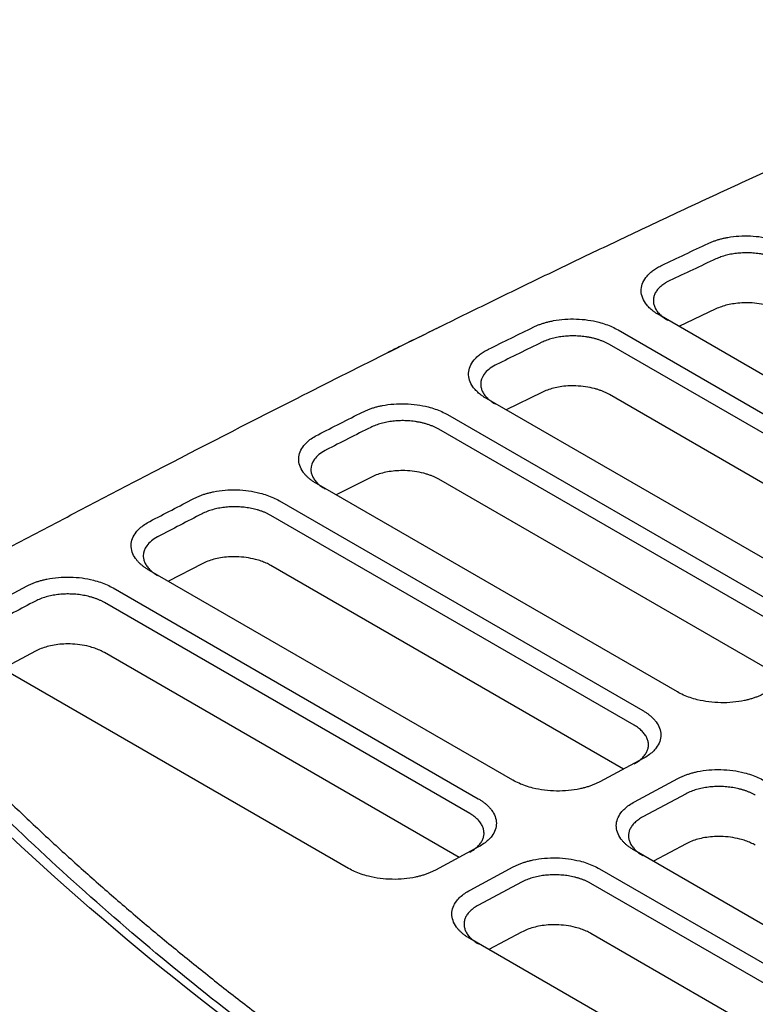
# Model space of a CAD drawing. Extents: x 95 to 1076, y 69 to 794.
# Tile 60 of 62: x 939 to 969, y 319 to 359. Entities that reach past the tile are written whole.
import ezdxf

# ---------------------------------------------------------------- set-up
doc = ezdxf.new("R2010")
doc.units = 0
doc.layers.get('0').update_dxf_attribs({"linetype": 'CONTINUOUS'})

msp = doc.modelspace()

# ---------------------------------------------------------------- linework, layer by layer
at = {"color": 7, "linetype": 'CONTINUOUS'}
for p, q in [((967.594, 347.166), (966.081, 346.452)), ((979.446, 338.737), (965.271, 346.92)), ((963.599, 346.31), (978.032, 337.978)), ((977.679, 337.38), (963.246, 345.712)), ((960.483, 343.76), (959.026, 343.045)), ((972.732, 335.132), (958.223, 343.508)), ((977.247, 335.586), (963.246, 343.669)), ((956.636, 342.849), (971.319, 334.373)), ((970.965, 333.775), (956.283, 342.251)), ((953.497, 340.287), (952.085, 339.571)), ((970.533, 331.982), (956.283, 340.208)), ((966.019, 331.527), (951.288, 340.031)), ((949.77, 339.332), (964.605, 330.768)), ((964.252, 330.17), (949.417, 338.734)), ((959.305, 327.922), (944.443, 336.502)), ((946.612, 336.761), (945.235, 336.045)), ((963.82, 328.377), (949.417, 336.692)), ((937.69, 334.913), (939.469, 335.857)), ((942.98, 335.772), (957.892, 327.163)), ((957.539, 326.565), (942.626, 335.174)), ((952.592, 324.317), (937.669, 332.932)), ((939.807, 333.193), (938.457, 332.477)), ((957.107, 324.772), (942.626, 333.131)), ((964.618, 328.805), (962.853, 327.857)), ((964.267, 327.041), (966.032, 327.989)), ((966.373, 327.37), (964.608, 326.422)), ((966.373, 325.327), (965.041, 324.611)), ((957.905, 325.2), (956.14, 324.253)), ((994.661, 307.512), (964.255, 325.065)), ((957.554, 323.436), (959.319, 324.384)), ((962.842, 324.306), (993.247, 306.753)), ((959.66, 323.765), (957.895, 322.817)), ((992.894, 306.155), (962.488, 323.708)), ((959.66, 321.722), (958.327, 321.006)), ((992.462, 304.362), (962.488, 321.665)), ((987.947, 303.907), (957.542, 321.46))]:
    msp.add_line(p, q, dxfattribs=at)
for points, knots in [([(932.227, 333.96), (933.054, 334.403), (934.707, 335.288), (937.195, 336.611), (939.69, 337.93), (942.193, 339.245), (945.715, 341.079), (950.783, 343.682), (955.779, 346.179), (959.664, 348.075), (961.886, 349.146), (964.151, 350.225), (966.459, 351.309), (968.813, 352.399), (971.213, 353.493), (973.66, 354.59), (976.156, 355.688), (978.702, 356.787), (981.298, 357.887), (983.058, 358.611), (983.943, 358.975)], [0, 0, 0, 0, 0.050191, 0.100381, 0.15057, 0.200756, 0.250941, 0.361595, 0.5025, 0.544799, 0.587685, 0.63116, 0.675224, 0.719874, 0.765109, 0.810927, 0.857325, 0.904304, 0.951862, 1, 1, 1, 1]), ([(965.392, 348.95), (965.704, 349.098), (966.331, 349.395), (966.96, 349.69), (967.277, 349.839)], [0, 0, 0, 0, 0.4967155, 1, 1, 1, 1]), ([(967.277, 349.839), (967.317, 349.857), (967.397, 349.893), (967.524, 349.941), (967.656, 349.985), (967.792, 350.024), (967.934, 350.057), (968.177, 350.105), (968.533, 350.148), (969.003, 350.153), (969.47, 350.11), (969.867, 350.028), (970.192, 349.929), (970.452, 349.826), (970.604, 349.743), (970.681, 349.702)], [0, 0, 0, 0, 0.041954, 0.083581, 0.125048, 0.166524, 0.208179, 0.250178, 0.374971, 0.500036, 0.624819, 0.749889, 0.833306, 0.916242, 1, 1, 1, 1]), ([(970.328, 349.104), (970.293, 349.123), (970.223, 349.162), (970.111, 349.214), (969.995, 349.261), (969.874, 349.303), (969.75, 349.34), (969.623, 349.372), (969.495, 349.398), (969.365, 349.42), (969.235, 349.436), (969.105, 349.448), (968.938, 349.457), (968.733, 349.457), (968.49, 349.442), (968.251, 349.409), (968.018, 349.359), (967.795, 349.294), (967.661, 349.237), (967.594, 349.208)], [0, 0, 0, 0, 0.048139, 0.09576, 0.142864, 0.189451, 0.235521, 0.281074, 0.32611, 0.370629, 0.414632, 0.458119, 0.50109, 0.581075, 0.662325, 0.744842, 0.828626, 0.913678, 1, 1, 1, 1]), ([(965.271, 346.92), (965.237, 346.94), (965.169, 346.98), (965.075, 347.045), (964.988, 347.112), (964.909, 347.181), (964.837, 347.253), (964.771, 347.327), (964.666, 347.467), (964.56, 347.679), (964.527, 347.965), (964.595, 348.248), (964.74, 348.47), (964.9, 348.634), (965.043, 348.749), (965.205, 348.856), (965.33, 348.918), (965.392, 348.95)], [0, 0, 0, 0, 0.036039, 0.071773, 0.107324, 0.142819, 0.178382, 0.214139, 0.250213, 0.374986, 0.500042, 0.624807, 0.74985, 0.812583, 0.874755, 0.937013, 1, 1, 1, 1]), ([(965.711, 348.32), (965.675, 348.303), (965.604, 348.268), (965.508, 348.211), (965.42, 348.151), (965.341, 348.088), (965.271, 348.023), (965.211, 347.955), (965.16, 347.887), (965.118, 347.817), (965.086, 347.747), (965.061, 347.676), (965.046, 347.605), (965.035, 347.51), (965.044, 347.387), (965.089, 347.24), (965.169, 347.094), (965.286, 346.953), (965.435, 346.819), (965.561, 346.741), (965.624, 346.701)], [0, 0, 0, 0, 0.044886, 0.089207, 0.132963, 0.176153, 0.218779, 0.26084, 0.302337, 0.343269, 0.383636, 0.423439, 0.462678, 0.501353, 0.581663, 0.66309, 0.745636, 0.829302, 0.91409, 1, 1, 1, 1]), ([(970.328, 347.061), (970.292, 347.081), (970.222, 347.12), (970.107, 347.173), (969.986, 347.222), (969.86, 347.266), (969.656, 347.325), (969.364, 347.386), (968.999, 347.419), (968.651, 347.417), (968.344, 347.386), (968.066, 347.332), (967.815, 347.261), (967.668, 347.198), (967.594, 347.166)], [0, 0, 0, 0, 0.048977, 0.0975473, 0.1459732, 0.1945197, 0.2434496, 0.3716364, 0.5000222, 0.6083658, 0.7169104, 0.8114703, 0.9051885, 1, 1, 1, 1]), ([(960.159, 346.43), (960.199, 346.448), (960.278, 346.486), (960.405, 346.536), (960.537, 346.581), (960.674, 346.622), (960.817, 346.657), (961.061, 346.708), (961.42, 346.754), (961.896, 346.762), (962.37, 346.721), (962.774, 346.639), (963.103, 346.539), (963.367, 346.435), (963.521, 346.352), (963.599, 346.31)], [0, 0, 0, 0, 0.041966, 0.083595, 0.125058, 0.166528, 0.208179, 0.250183, 0.374962, 0.500037, 0.624832, 0.749886, 0.833306, 0.91623, 1, 1, 1, 1]), ([(956.297, 346.417), (956.033, 346.288), (955.469, 346.011), (954.725, 345.646), (954.317, 345.442), (954.151, 345.36)], [0, 0, 0, 0, 0.3420029, 0.7328323, 1, 1, 1, 1]), ([(958.309, 345.522), (958.615, 345.673), (959.231, 345.976), (959.848, 346.278), (960.159, 346.43)], [0, 0, 0, 0, 0.497097, 1, 1, 1, 1]), ([(963.246, 345.712), (963.211, 345.731), (963.141, 345.77), (963.028, 345.822), (962.91, 345.87), (962.788, 345.912), (962.662, 345.95), (962.534, 345.981), (962.403, 346.008), (962.271, 346.03), (962.139, 346.046), (962.006, 346.057), (961.837, 346.065), (961.629, 346.065), (961.385, 346.047), (961.143, 346.013), (960.909, 345.96), (960.684, 345.891), (960.55, 345.832), (960.483, 345.802)], [0, 0, 0, 0, 0.047789, 0.09513, 0.142025, 0.188473, 0.234474, 0.280029, 0.325139, 0.369802, 0.414019, 0.45779, 0.501117, 0.5806, 0.661547, 0.74396, 0.827839, 0.913185, 1, 1, 1, 1]), ([(958.223, 343.508), (958.189, 343.528), (958.122, 343.568), (958.029, 343.632), (957.943, 343.698), (957.864, 343.766), (957.792, 343.837), (957.727, 343.911), (957.622, 344.048), (957.515, 344.258), (957.478, 344.541), (957.541, 344.821), (957.678, 345.041), (957.832, 345.205), (957.97, 345.32), (958.128, 345.427), (958.248, 345.49), (958.309, 345.522)], [0, 0, 0, 0, 0.036032, 0.071766, 0.107321, 0.142821, 0.178387, 0.214143, 0.250208, 0.374984, 0.500041, 0.6248, 0.749853, 0.812583, 0.874764, 0.937027, 1, 1, 1, 1]), ([(958.635, 344.895), (958.615, 344.886), (958.401, 344.779), (958.09, 344.523), (957.974, 344.185), (958.001, 343.949), (958.05, 343.807), (958.132, 343.667), (958.247, 343.532), (958.393, 343.404), (958.515, 343.328), (958.576, 343.29)], [0, 0, 0, 0, 0.025483, 0.276167, 0.512478, 0.590762, 0.670232, 0.75089, 0.832737, 0.915773, 1, 1, 1, 1]), ([(963.246, 343.669), (963.21, 343.689), (963.138, 343.729), (963.022, 343.782), (962.9, 343.831), (962.772, 343.875), (962.565, 343.935), (962.268, 343.996), (961.898, 344.028), (961.548, 344.024), (961.239, 343.991), (960.958, 343.934), (960.705, 343.859), (960.557, 343.793), (960.483, 343.76)], [0, 0, 0, 0, 0.048948, 0.0974797, 0.1458636, 0.1943711, 0.2432712, 0.3715446, 0.5000213, 0.6074893, 0.7151623, 0.8103164, 0.9045877, 1, 1, 1, 1]), ([(951.346, 342.031), (951.647, 342.184), (952.253, 342.493), (952.861, 342.8), (953.167, 342.954)], [0, 0, 0, 0, 0.496608, 1, 1, 1, 1]), ([(953.167, 342.954), (953.206, 342.974), (953.285, 343.012), (953.412, 343.064), (953.544, 343.111), (953.682, 343.153), (953.825, 343.19), (954.071, 343.243), (954.433, 343.292), (954.913, 343.302), (955.392, 343.262), (955.801, 343.181), (956.134, 343.08), (956.402, 342.976), (956.558, 342.891), (956.636, 342.849)], [0, 0, 0, 0, 0.041972, 0.0836, 0.125058, 0.166524, 0.208176, 0.250187, 0.374974, 0.500038, 0.624827, 0.749883, 0.833322, 0.916238, 1, 1, 1, 1]), ([(956.283, 342.251), (956.247, 342.271), (956.177, 342.31), (956.062, 342.363), (955.942, 342.411), (955.819, 342.454), (955.691, 342.491), (955.561, 342.523), (955.429, 342.549), (955.296, 342.57), (955.162, 342.586), (955.028, 342.597), (954.858, 342.605), (954.648, 342.603), (954.402, 342.584), (954.159, 342.548), (953.923, 342.493), (953.698, 342.422), (953.564, 342.361), (953.497, 342.33)], [0, 0, 0, 0, 0.047951, 0.095423, 0.142416, 0.18893, 0.234965, 0.280522, 0.325601, 0.370201, 0.414323, 0.457968, 0.501135, 0.580544, 0.661446, 0.743841, 0.827732, 0.913118, 1, 1, 1, 1]), ([(951.288, 340.031), (951.249, 340.055), (951.171, 340.101), (951.066, 340.175), (950.97, 340.253), (950.883, 340.333), (950.805, 340.417), (950.693, 340.562), (950.583, 340.774), (950.543, 341.054), (950.601, 341.331), (950.741, 341.565), (950.921, 341.754), (951.112, 341.903), (951.268, 341.988), (951.346, 342.031)], [0, 0, 0, 0, 0.041994, 0.083618, 0.125062, 0.166515, 0.20817, 0.250214, 0.375009, 0.500073, 0.624846, 0.749912, 0.833371, 0.916245, 1, 1, 1, 1]), ([(951.678, 341.408), (951.665, 341.401), (951.46, 341.297), (951.155, 341.046), (951.039, 340.709), (951.066, 340.472), (951.115, 340.331), (951.196, 340.191), (951.311, 340.056), (951.457, 339.927), (951.579, 339.851), (951.641, 339.813)], [0, 0, 0, 0, 0.016218, 0.269096, 0.50784, 0.586688, 0.666806, 0.748195, 0.830857, 0.914791, 1, 1, 1, 1]), ([(956.283, 340.208), (956.247, 340.228), (956.174, 340.268), (956.057, 340.323), (955.934, 340.372), (955.804, 340.416), (955.595, 340.476), (955.294, 340.537), (954.92, 340.568), (954.568, 340.562), (954.258, 340.527), (953.975, 340.468), (953.719, 340.39), (953.571, 340.322), (953.497, 340.287)], [0, 0, 0, 0, 0.048924, 0.097423, 0.145772, 0.194247, 0.243123, 0.371468, 0.50002, 0.606725, 0.713638, 0.809311, 0.904064, 1, 1, 1, 1]), ([(946.277, 339.426), (946.317, 339.446), (946.395, 339.485), (946.522, 339.538), (946.654, 339.587), (946.792, 339.63), (946.936, 339.668), (947.182, 339.722), (947.546, 339.774), (948.031, 339.786), (948.514, 339.747), (948.927, 339.666), (949.263, 339.565), (949.533, 339.46), (949.691, 339.375), (949.77, 339.332)], [0, 0, 0, 0, 0.041973, 0.083598, 0.125051, 0.166515, 0.208169, 0.25019, 0.37498, 0.500039, 0.624823, 0.749882, 0.833325, 0.916234, 1, 1, 1, 1]), ([(944.48, 338.491), (944.777, 338.646), (945.376, 338.958), (945.975, 339.269), (946.277, 339.426)], [0, 0, 0, 0, 0.496611, 1, 1, 1, 1]), ([(949.417, 338.734), (949.384, 338.753), (949.319, 338.789), (949.213, 338.838), (949.104, 338.884), (948.99, 338.924), (948.874, 338.961), (948.754, 338.992), (948.633, 339.019), (948.51, 339.042), (948.387, 339.059), (948.263, 339.073), (948.139, 339.082), (947.974, 339.088), (947.767, 339.086), (947.519, 339.066), (947.275, 339.028), (947.038, 338.971), (946.812, 338.898), (946.679, 338.835), (946.612, 338.804)], [0, 0, 0, 0, 0.043945, 0.087493, 0.130644, 0.173398, 0.215755, 0.257716, 0.29928, 0.340448, 0.381219, 0.421595, 0.461574, 0.501158, 0.580508, 0.661373, 0.743754, 0.827651, 0.913067, 1, 1, 1, 1]), ([(944.443, 336.502), (944.405, 336.525), (944.328, 336.571), (944.223, 336.645), (944.127, 336.722), (944.041, 336.802), (943.964, 336.885), (943.852, 337.028), (943.741, 337.238), (943.699, 337.516), (943.752, 337.792), (943.888, 338.024), (944.064, 338.213), (944.251, 338.362), (944.403, 338.448), (944.48, 338.491)], [0, 0, 0, 0, 0.041988, 0.083611, 0.125056, 0.166511, 0.208163, 0.250197, 0.374967, 0.500039, 0.624818, 0.749874, 0.833345, 0.916239, 1, 1, 1, 1]), ([(944.816, 337.869), (944.81, 337.866), (944.611, 337.764), (944.31, 337.517), (944.194, 337.179), (944.222, 336.943), (944.27, 336.801), (944.352, 336.662), (944.467, 336.527), (944.613, 336.398), (944.735, 336.322), (944.796, 336.283)], [0, 0, 0, 0, 0.00875, 0.26413, 0.504128, 0.583624, 0.664377, 0.746391, 0.829665, 0.914201, 1, 1, 1, 1]), ([(949.417, 336.692), (949.386, 336.709), (949.326, 336.742), (949.228, 336.789), (949.127, 336.832), (949.021, 336.872), (948.911, 336.907), (948.714, 336.963), (948.419, 337.022), (948.042, 337.052), (947.689, 337.044), (947.377, 337.008), (947.092, 336.947), (946.835, 336.867), (946.687, 336.797), (946.612, 336.761)], [0, 0, 0, 0, 0.040793, 0.081255, 0.121546, 0.161829, 0.202265, 0.243016, 0.371418, 0.500028, 0.60609, 0.712363, 0.808469, 0.903626, 1, 1, 1, 1]), ([(939.469, 335.857), (939.508, 335.877), (939.587, 335.917), (939.713, 335.971), (939.845, 336.02), (939.984, 336.064), (940.128, 336.103), (940.375, 336.159), (940.741, 336.212), (941.228, 336.226), (941.715, 336.188), (942.13, 336.107), (942.469, 336.006), (942.741, 335.9), (942.9, 335.815), (942.98, 335.772)], [0, 0, 0, 0, 0.041982, 0.083609, 0.125062, 0.166522, 0.208172, 0.250192, 0.374978, 0.50004, 0.624829, 0.74988, 0.83333, 0.916233, 1, 1, 1, 1]), ([(942.626, 335.174), (942.593, 335.192), (942.527, 335.229), (942.421, 335.279), (942.311, 335.324), (942.197, 335.365), (942.079, 335.401), (941.959, 335.433), (941.837, 335.46), (941.713, 335.482), (941.589, 335.5), (941.464, 335.513), (941.339, 335.522), (941.174, 335.528), (940.966, 335.525), (940.718, 335.504), (940.473, 335.465), (940.235, 335.407), (940.008, 335.332), (939.875, 335.268), (939.807, 335.236)], [0, 0, 0, 0, 0.043921, 0.087449, 0.130585, 0.173328, 0.21568, 0.257639, 0.299206, 0.340382, 0.381167, 0.42156, 0.461561, 0.501172, 0.580092, 0.660698, 0.742991, 0.826972, 0.912641, 1, 1, 1, 1]), ([(942.626, 333.131), (942.596, 333.148), (942.535, 333.182), (942.437, 333.229), (942.335, 333.272), (942.228, 333.312), (942.117, 333.348), (941.919, 333.404), (941.621, 333.463), (941.243, 333.491), (940.888, 333.483), (940.576, 333.446), (940.289, 333.384), (940.031, 333.302), (939.882, 333.23), (939.807, 333.193)], [0, 0, 0, 0, 0.040781, 0.081227, 0.1215, 0.161764, 0.202185, 0.242923, 0.37138, 0.500028, 0.605585, 0.711334, 0.80779, 0.903273, 1, 1, 1, 1]), ([(964.305, 307.335), (964.011, 307.505), (963.424, 307.846), (962.55, 308.362), (961.684, 308.88), (960.824, 309.403), (959.972, 309.928), (959.126, 310.457), (958.287, 310.99), (957.455, 311.525), (956.63, 312.065), (955.812, 312.607), (953.769, 313.983), (950.589, 316.23), (946.433, 319.426), (942.505, 322.72), (939.634, 325.355), (937.675, 327.267), (936.526, 328.426), (935.407, 329.593), (934.316, 330.768), (933.253, 331.951), (932.569, 332.746), (932.227, 333.143)], [0, 0, 0, 0, 0.022455, 0.0449041, 0.0673486, 0.0897898, 0.1122289, 0.1346673, 0.1571062, 0.1795469, 0.2019906, 0.2244387, 0.2468924, 0.3716547, 0.4964271, 0.6220877, 0.7477578, 0.7898083, 0.8318435, 0.8738719, 0.9159018, 0.9579418, 1, 1, 1, 1]), ([(934.119, 331.809), (934.317, 331.591), (934.714, 331.156), (935.32, 330.506), (935.935, 329.859), (936.558, 329.215), (937.19, 328.574), (937.83, 327.935), (938.479, 327.299), (939.136, 326.666), (939.802, 326.036), (940.477, 325.409), (941.16, 324.784), (941.852, 324.162), (942.553, 323.543), (943.262, 322.927), (943.979, 322.313), (944.705, 321.702), (945.44, 321.094), (946.184, 320.489), (946.935, 319.887), (947.943, 319.092), (949.218, 318.111), (950.774, 316.949), (952.36, 315.801), (953.976, 314.667), (955.622, 313.547), (957.298, 312.44), (959.004, 311.347), (960.74, 310.267), (962.504, 309.201), (963.705, 308.502), (964.305, 308.152)], [0, 0, 0, 0, 0.025196, 0.050378, 0.075548, 0.100707, 0.125857, 0.150999, 0.176135, 0.201267, 0.226395, 0.251522, 0.276649, 0.301777, 0.326908, 0.352044, 0.377186, 0.402336, 0.427494, 0.452664, 0.477846, 0.503041, 0.552805, 0.602523, 0.652206, 0.701865, 0.751514, 0.801162, 0.850824, 0.900509, 0.950231, 1, 1, 1, 1]), ([(969.566, 331.462), (969.527, 331.442), (969.448, 331.401), (969.32, 331.345), (969.188, 331.295), (969.049, 331.249), (968.904, 331.209), (968.656, 331.151), (968.287, 331.094), (967.795, 331.077), (967.302, 331.111), (966.88, 331.191), (966.536, 331.291), (966.26, 331.398), (966.099, 331.484), (966.019, 331.527)], [0, 0, 0, 0, 0.042042, 0.083712, 0.125186, 0.16664, 0.208252, 0.250196, 0.375111, 0.500046, 0.62495, 0.749882, 0.833475, 0.916354, 1, 1, 1, 1]), ([(964.605, 330.768), (964.643, 330.745), (964.719, 330.7), (964.823, 330.628), (964.918, 330.552), (965.004, 330.474), (965.081, 330.392), (965.194, 330.252), (965.308, 330.046), (965.357, 329.773), (965.313, 329.501), (965.186, 329.27), (965.019, 329.083), (964.84, 328.934), (964.692, 328.848), (964.618, 328.805)], [0, 0, 0, 0, 0.042049, 0.083724, 0.125198, 0.16665, 0.208257, 0.250195, 0.375098, 0.500045, 0.624937, 0.749883, 0.833484, 0.916364, 1, 1, 1, 1]), ([(964.252, 328.594), (964.284, 328.612), (964.347, 328.646), (964.432, 328.703), (964.51, 328.762), (964.58, 328.824), (964.641, 328.888), (964.694, 328.953), (964.739, 329.02), (964.775, 329.088), (964.803, 329.157), (964.823, 329.227), (964.835, 329.296), (964.841, 329.389), (964.828, 329.507), (964.78, 329.648), (964.699, 329.789), (964.584, 329.925), (964.437, 330.055), (964.314, 330.131), (964.252, 330.17)], [0, 0, 0, 0, 0.0436928, 0.0870036, 0.1299327, 0.17248, 0.2146458, 0.2564301, 0.297833, 0.3388548, 0.3794954, 0.4197551, 0.4596339, 0.4991321, 0.5788293, 0.6600373, 0.7427573, 0.8269904, 0.9127377, 1, 1, 1, 1]), ([(966.032, 327.989), (966.072, 328.009), (966.15, 328.05), (966.277, 328.104), (966.409, 328.154), (966.547, 328.199), (966.691, 328.239), (966.939, 328.296), (967.306, 328.35), (967.795, 328.365), (968.284, 328.328), (968.702, 328.247), (969.043, 328.146), (969.316, 328.04), (969.475, 327.954), (969.555, 327.911)], [0, 0, 0, 0, 0.041983, 0.083609, 0.125059, 0.166517, 0.208169, 0.250194, 0.374988, 0.50004, 0.624819, 0.749879, 0.833329, 0.916228, 1, 1, 1, 1]), ([(962.853, 327.857), (962.813, 327.837), (962.734, 327.796), (962.607, 327.741), (962.474, 327.69), (962.336, 327.645), (962.191, 327.604), (961.942, 327.546), (961.574, 327.489), (961.082, 327.472), (960.589, 327.507), (960.167, 327.586), (959.822, 327.687), (959.546, 327.793), (959.386, 327.879), (959.305, 327.922)], [0, 0, 0, 0, 0.042044, 0.083716, 0.12519, 0.166644, 0.208254, 0.250196, 0.375106, 0.500045, 0.624957, 0.749881, 0.833474, 0.916353, 1, 1, 1, 1]), ([(969.202, 327.313), (969.169, 327.331), (969.103, 327.368), (968.996, 327.418), (968.886, 327.463), (968.771, 327.504), (968.653, 327.54), (968.533, 327.572), (968.41, 327.599), (968.285, 327.621), (968.16, 327.639), (968.034, 327.652), (967.909, 327.661), (967.743, 327.667), (967.535, 327.663), (967.286, 327.642), (967.04, 327.602), (966.802, 327.543), (966.574, 327.467), (966.441, 327.402), (966.373, 327.37)], [0, 0, 0, 0, 0.0438179, 0.0872622, 0.1303328, 0.1730301, 0.215354, 0.2573048, 0.2988825, 0.3400874, 0.3809195, 0.421379, 0.4614661, 0.501181, 0.579824, 0.6602633, 0.7424996, 0.826534, 0.9123672, 1, 1, 1, 1]), ([(957.892, 327.163), (957.93, 327.141), (958.006, 327.095), (958.109, 327.023), (958.204, 326.947), (958.29, 326.869), (958.368, 326.787), (958.48, 326.647), (958.594, 326.441), (958.643, 326.168), (958.599, 325.896), (958.473, 325.665), (958.306, 325.478), (958.127, 325.329), (957.979, 325.243), (957.905, 325.2)], [0, 0, 0, 0, 0.042056, 0.083734, 0.12521, 0.166661, 0.208264, 0.250195, 0.375089, 0.500046, 0.624941, 0.749883, 0.833483, 0.916363, 1, 1, 1, 1]), ([(964.255, 325.065), (964.217, 325.088), (964.141, 325.133), (964.037, 325.206), (963.942, 325.282), (963.856, 325.362), (963.779, 325.444), (963.667, 325.586), (963.555, 325.794), (963.511, 326.069), (963.56, 326.343), (963.691, 326.574), (963.861, 326.762), (964.043, 326.911), (964.192, 326.998), (964.267, 327.041)], [0, 0, 0, 0, 0.041978, 0.083599, 0.125047, 0.166506, 0.208161, 0.250194, 0.374967, 0.500038, 0.624813, 0.749876, 0.833339, 0.91624, 1, 1, 1, 1]), ([(957.539, 324.989), (957.57, 325.007), (957.633, 325.041), (957.719, 325.098), (957.797, 325.157), (957.867, 325.219), (957.928, 325.283), (957.981, 325.349), (958.026, 325.416), (958.062, 325.484), (958.09, 325.553), (958.11, 325.622), (958.122, 325.691), (958.127, 325.784), (958.114, 325.902), (958.067, 326.044), (957.986, 326.184), (957.87, 326.32), (957.724, 326.45), (957.601, 326.527), (957.539, 326.565)], [0, 0, 0, 0, 0.043733, 0.087076, 0.13003, 0.172596, 0.214772, 0.25656, 0.29796, 0.33897, 0.379593, 0.419827, 0.459674, 0.499132, 0.578932, 0.660202, 0.742942, 0.827155, 0.91284, 1, 1, 1, 1]), ([(964.608, 326.422), (964.576, 326.404), (964.513, 326.369), (964.426, 326.312), (964.348, 326.252), (964.278, 326.19), (964.217, 326.125), (964.164, 326.059), (964.119, 325.992), (964.083, 325.924), (964.056, 325.855), (964.036, 325.785), (964.025, 325.716), (964.02, 325.623), (964.034, 325.506), (964.082, 325.364), (964.164, 325.225), (964.279, 325.09), (964.425, 324.961), (964.547, 324.885), (964.608, 324.846)], [0, 0, 0, 0, 0.0442216, 0.0879982, 0.1313298, 0.1742166, 0.2166586, 0.258656, 0.3002089, 0.3413174, 0.3819817, 0.4222019, 0.4619781, 0.5013104, 0.5811177, 0.6622465, 0.7446981, 0.8284735, 0.9135738, 1, 1, 1, 1]), ([(969.202, 325.27), (969.171, 325.287), (969.11, 325.321), (969.012, 325.368), (968.909, 325.412), (968.802, 325.451), (968.69, 325.488), (968.491, 325.543), (968.192, 325.602), (967.812, 325.63), (967.456, 325.621), (967.143, 325.583), (966.856, 325.52), (966.597, 325.437), (966.448, 325.364), (966.373, 325.327)], [0, 0, 0, 0, 0.04077, 0.081203, 0.121461, 0.161711, 0.202118, 0.242845, 0.371341, 0.500028, 0.605217, 0.710599, 0.807305, 0.90302, 1, 1, 1, 1]), ([(959.319, 324.384), (959.358, 324.404), (959.437, 324.445), (959.563, 324.5), (959.695, 324.55), (959.833, 324.594), (959.977, 324.634), (960.225, 324.691), (960.592, 324.745), (961.081, 324.76), (961.571, 324.723), (961.988, 324.642), (962.329, 324.541), (962.602, 324.435), (962.762, 324.349), (962.842, 324.306)], [0, 0, 0, 0, 0.041979, 0.083602, 0.125051, 0.166511, 0.208165, 0.250194, 0.374984, 0.50004, 0.624827, 0.749879, 0.833328, 0.916227, 1, 1, 1, 1]), ([(956.14, 324.253), (956.1, 324.232), (956.021, 324.191), (955.893, 324.136), (955.761, 324.085), (955.622, 324.04), (955.478, 323.999), (955.229, 323.941), (954.861, 323.885), (954.368, 323.867), (953.875, 323.902), (953.453, 323.981), (953.109, 324.082), (952.833, 324.188), (952.673, 324.274), (952.592, 324.317)], [0, 0, 0, 0, 0.042042, 0.083712, 0.125186, 0.16664, 0.208252, 0.250196, 0.375111, 0.500046, 0.62495, 0.749882, 0.833476, 0.916355, 1, 1, 1, 1]), ([(962.488, 323.708), (962.455, 323.726), (962.389, 323.763), (962.283, 323.813), (962.173, 323.858), (962.058, 323.899), (961.94, 323.936), (961.819, 323.967), (961.697, 323.994), (961.572, 324.017), (961.447, 324.034), (961.321, 324.047), (961.196, 324.056), (961.03, 324.062), (960.821, 324.058), (960.572, 324.037), (960.326, 323.997), (960.088, 323.938), (959.861, 323.862), (959.727, 323.797), (959.66, 323.765)], [0, 0, 0, 0, 0.043785, 0.087203, 0.130252, 0.172935, 0.21525, 0.257197, 0.298778, 0.339992, 0.380839, 0.421319, 0.461433, 0.501181, 0.579889, 0.660367, 0.742616, 0.826637, 0.912432, 1, 1, 1, 1]), ([(957.542, 321.46), (957.503, 321.483), (957.427, 321.528), (957.323, 321.602), (957.228, 321.678), (957.142, 321.757), (957.065, 321.839), (956.953, 321.981), (956.842, 322.189), (956.797, 322.464), (956.847, 322.738), (956.977, 322.969), (957.148, 323.157), (957.33, 323.306), (957.479, 323.393), (957.554, 323.436)], [0, 0, 0, 0, 0.04198, 0.083602, 0.125051, 0.166509, 0.208163, 0.250194, 0.374966, 0.500038, 0.624822, 0.749876, 0.833334, 0.916235, 1, 1, 1, 1]), ([(957.895, 322.817), (957.863, 322.799), (957.799, 322.764), (957.713, 322.707), (957.635, 322.647), (957.565, 322.585), (957.503, 322.521), (957.45, 322.455), (957.406, 322.387), (957.37, 322.319), (957.342, 322.25), (957.323, 322.181), (957.312, 322.111), (957.307, 322.019), (957.32, 321.901), (957.369, 321.76), (957.45, 321.62), (957.565, 321.485), (957.711, 321.356), (957.833, 321.28), (957.895, 321.241)], [0, 0, 0, 0, 0.0441995, 0.0879579, 0.1312754, 0.1741521, 0.216588, 0.2585833, 0.3001382, 0.3412527, 0.3819269, 0.4221611, 0.4619553, 0.5013097, 0.5811204, 0.6622514, 0.7447038, 0.8284786, 0.913577, 1, 1, 1, 1]), ([(962.488, 321.665), (962.458, 321.682), (962.396, 321.716), (962.298, 321.763), (962.196, 321.807), (962.088, 321.847), (961.977, 321.883), (961.778, 321.938), (961.478, 321.997), (961.098, 322.026), (960.743, 322.017), (960.43, 321.978), (960.143, 321.916), (959.883, 321.832), (959.735, 321.759), (959.66, 321.722)], [0, 0, 0, 0, 0.0407722, 0.0812069, 0.1214675, 0.1617195, 0.2021282, 0.2428575, 0.3713467, 0.5000279, 0.6052167, 0.710599, 0.8073048, 0.9030202, 1, 1, 1, 1])]:
    msp.add_open_spline(points, degree=3, knots=knots, dxfattribs=at)
for points in [[(967.594, 349.208), (966.965, 348.913), (966.337, 348.617), (965.711, 348.32)], [(960.483, 345.802), (959.866, 345.501), (959.25, 345.199), (958.635, 344.895)], [(953.497, 342.33), (952.889, 342.023), (952.283, 341.716), (951.678, 341.408)], [(946.612, 338.804), (946.013, 338.493), (945.414, 338.181), (944.816, 337.869)], [(939.807, 335.236), (939.214, 334.922), (938.621, 334.607), (938.029, 334.293)], [(963.398, 307.665), (950.284, 315.235), (939.378, 323.992), (931.276, 333.45)]]:
    msp.add_open_spline(points, degree=3, dxfattribs=at)

doc.saveas('drawing.dxf')
